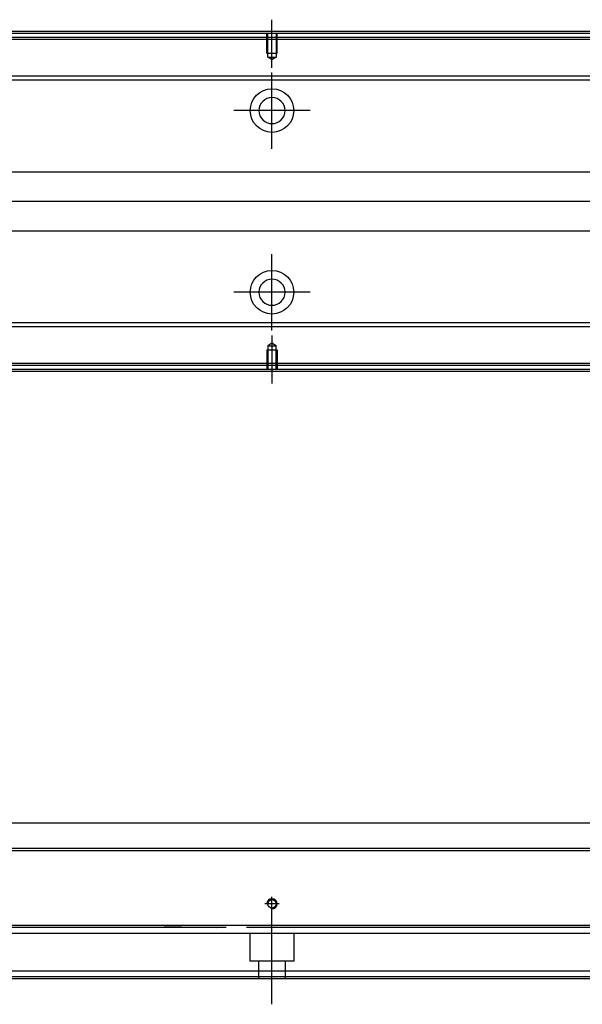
# Model space of a CAD drawing. Header units: millimetres. Extents: x -386 to 3135, y -1989 to 860.
# Tile 24 of 41: x 1822 to 1964, y -1937 to -1688. Entities that reach past the tile are written whole.
import ezdxf
from ezdxf.lldxf.tags import DXFTag

# ---------------------------------------------------------------- set-up
doc = ezdxf.new("R2010")
doc.units = ezdxf.units.MM
doc.layers.get('0').update_dxf_attribs({"linetype": 'CONTINUOUS'})
tags = doc.linetypes.add('DASHED', pattern=[25.72, 12.86, -12.86]).pattern_tags.tags
tags[6:7] = [DXFTag(74, 4), DXFTag(75, 0), DXFTag(340, '0'), DXFTag(46, 0.0), DXFTag(50, 0.0), DXFTag(44, 0.0), DXFTag(45, 0.0)]
tags[4:5] = [DXFTag(74, 4), DXFTag(75, 0), DXFTag(340, '0'), DXFTag(46, 0.0), DXFTag(50, 0.0), DXFTag(44, 0.0), DXFTag(45, 0.0)]

msp = doc.modelspace()

# ---------------------------------------------------------------- linework, layer by layer
at = {"ltscale": 0.2}
for p, q in [((1885.88, -1700.06), (1885.88, -1687.91)), ((1885.88, -1720.56), (1885.88, -1701.26)), ((1895.53, -1710.91), (1876.23, -1710.91)), ((1885.88, -1766.51), (1885.88, -1747.21)), ((1895.53, -1756.86), (1876.23, -1756.86)), ((1885.88, -1767.76), (1885.88, -1779.91)), ((1885.88, -1913.36), (1885.88, -1909.76)), ((1887.68, -1911.56), (1884.08, -1911.56)), ((1885.88, -1936.97), (1885.88, -1911.22))]:
    msp.add_line(p, q, dxfattribs=at)
at = {"linetype": 'Continuous'}
for p, q in [((1886.76, -1691.41), (1615.88, -1691.41)), ((1886.52, -1692.41), (1615.88, -1692.41)), ((2555.88, -1692.41), (1886.52, -1692.41)), ((2555.88, -1691.41), (1886.76, -1691.41)), ((1934.16, -1702.23), (1815.23, -1702.23)), ((1933.91, -1703.23), (1815.23, -1703.23)), ((2555.88, -1703.23), (1883.91, -1703.23)), ((2555.88, -1702.23), (1884.16, -1702.23)), ((1813.33, -1726.41), (1928.33, -1726.41)), ((1878.33, -1726.41), (2555.88, -1726.41)), ((1924.71, -1741.41), (1813.33, -1741.41)), ((2555.88, -1741.41), (1874.71, -1741.41)), ((1919.13, -1764.59), (1815.23, -1764.59)), ((1918.89, -1765.59), (1815.23, -1765.59)), ((2555.88, -1765.59), (1868.89, -1765.59)), ((2555.88, -1764.59), (1869.13, -1764.59)), ((1866.52, -1775.41), (1615.88, -1775.41)), ((2555.88, -1775.41), (1866.52, -1775.41)), ((1866.28, -1776.41), (1615.88, -1776.41)), ((2555.88, -1776.41), (1866.28, -1776.41)), ((1765.13, -1891.06), (1880.62, -1891.06)), ((1880.62, -1891.06), (2555.88, -1891.06)), ((1879.06, -1897.56), (1615.88, -1897.56)), ((2555.88, -1897.56), (1879.06, -1897.56)), ((1874.37, -1917.01), (1615.88, -1917.01)), ((2555.88, -1917.01), (1874.37, -1917.01)), ((1871.59, -1928.56), (1615.88, -1928.56)), ((2555.88, -1928.56), (1871.59, -1928.56)), ((1871.11, -1930.56), (1615.88, -1930.56)), ((2555.88, -1930.56), (1871.11, -1930.56))]:
    msp.add_line(p, q, dxfattribs=at)
at = {"linetype": 'DASHED'}
for p, q in [((2555.88, -1692.91), (1615.88, -1692.91)), ((1866.64, -1774.91), (1615.88, -1774.91)), ((2555.88, -1774.91), (1866.64, -1774.91)), ((1858.63, -1917.33), (1871.88, -1917.56)), ((1873.88, -1919.06), (1615.88, -1919.06)), ((2555.88, -1919.06), (1873.88, -1919.06)), ((1880.38, -1926.06), (1880.38, -1919.06)), ((1891.38, -1919.06), (1891.38, -1926.06)), ((1891.38, -1926.06), (1880.38, -1926.06)), ((1882.58, -1930.56), (1882.58, -1926.06)), ((1889.18, -1926.06), (1889.18, -1930.56)), ((1871.23, -1930.06), (1615.88, -1930.06)), ((2555.88, -1930.06), (1871.23, -1930.06))]:
    msp.add_line(p, q, dxfattribs=at)
at = {"linetype": 'DASHED', "ltscale": 0.1}
for p, q in [((1884.58, -1696.41), (1884.58, -1691.41)), ((1884.81, -1697.41), (1884.81, -1691.41)), ((1886.96, -1691.41), (1886.96, -1697.41)), ((1887.18, -1696.41), (1887.18, -1691.41)), ((1884.58, -1696.41), (1887.18, -1696.41)), ((1885.88, -1698.05), (1884.81, -1697.41)), ((1884.81, -1697.41), (1886.96, -1697.41)), ((1886.96, -1697.41), (1885.88, -1698.05)), ((1885.88, -1769.77), (1884.81, -1770.41)), ((1884.81, -1770.41), (1884.81, -1776.41)), ((1884.81, -1770.41), (1886.96, -1770.41)), ((1886.96, -1770.41), (1885.88, -1769.77)), ((1886.96, -1776.41), (1886.96, -1770.41)), ((1884.58, -1771.41), (1887.18, -1771.41)), ((1884.58, -1771.41), (1884.58, -1776.41)), ((1887.18, -1771.41), (1887.18, -1776.41))]:
    msp.add_line(p, q, dxfattribs=at)
for p, q in [((2569.88, -1733.95), (1527.88, -1733.91)), ((1527.88, -1898.06), (2569.88, -1898.06))]:
    msp.add_line(p, q)
at = {"linetype": 'Continuous'}
for centre, radius in [((1885.88, -1710.91), 5.5), ((1885.88, -1756.86), 5.5), ((1885.88, -1911.56), 1.07)]:
    msp.add_circle(centre, radius, dxfattribs=at)
at = {"linetype": 'Continuous', "extrusion": (0, 0, -1)}
msp.add_circle((-1885.88, -1710.91), 3.3, dxfattribs=at)
at = {"linetype": 'Continuous', "extrusion": (-1e-16, 0, -1)}
msp.add_circle((-1885.88, -1756.86), 3.3, dxfattribs=at)
msp.add_arc((1885.88, -1911.56), 1.3, 270, 180)
at = {"linetype": 'Continuous'}
for points in [[(1886.88, -1690.91), (1615.88, -1690.91)], [(2555.88, -1690.91), (1886.88, -1690.91)], [(1866.16, -1776.91), (1615.88, -1776.91)], [(2555.88, -1776.91), (1866.16, -1776.91)], [(1874.25, -1917.51), (1615.88, -1917.51)], [(2555.88, -1917.51), (1879.39, -1917.51)]]:
    msp.add_open_spline(points, degree=1, dxfattribs=at)

doc.saveas('drawing.dxf')
